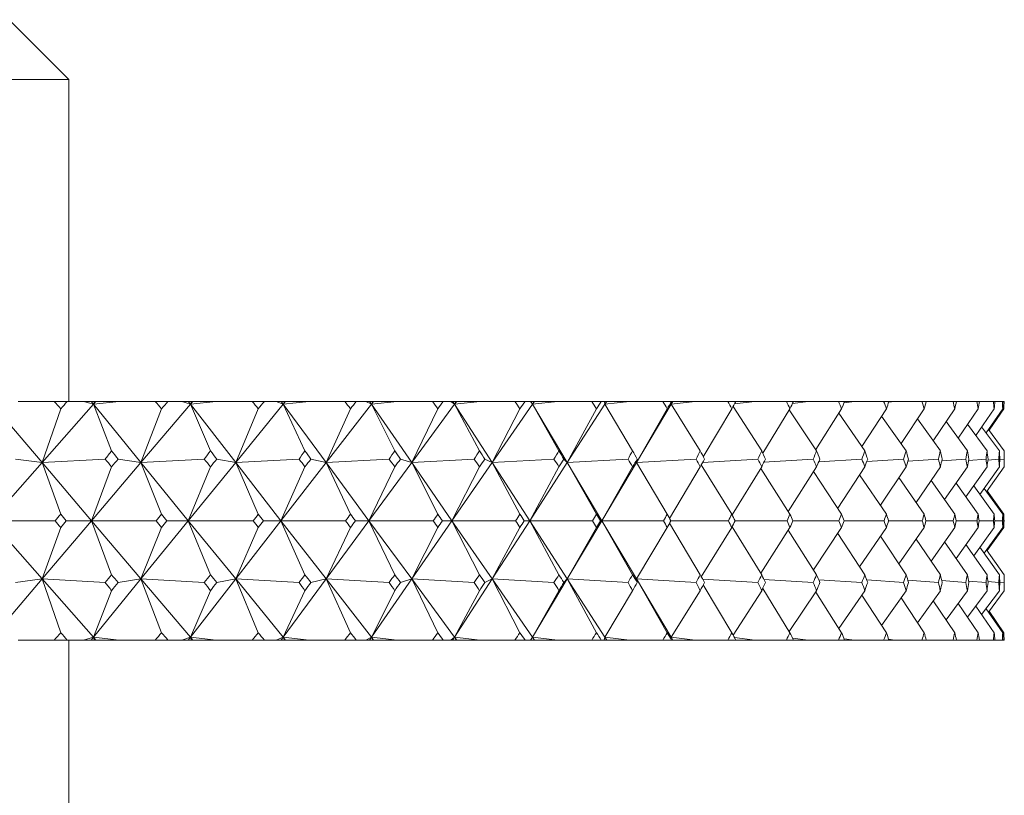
# Model space of a CAD drawing. Header units: inches. Extents: x 1.5 to 14.4, y 0.3 to 10.5.
# Tile 43 of 43: x 13.91 to 14.426, y 6.796 to 7.202. Entities that reach past the tile are written whole.
import ezdxf

# ---------------------------------------------------------------- set-up
doc = ezdxf.new("R2010")
doc.units = ezdxf.units.IN
doc.header["$MEASUREMENT"] = 0

msp = doc.modelspace()

# ---------------------------------------------------------------- linework, layer by layer
at = {"color": 7, "linetype": 'Continuous', "lineweight": 15}
for p, q in [((13.93613, 7.17063), (13.90488, 7.20188)), ((13.93613, 7.17063), (13.43398, 7.17063)), ((13.93613, 7.00188), (13.93613, 7.17063)), ((13.89612, 7.0004), (13.92206, 6.96986)), ((13.92837, 7.00188), (13.90956, 7.00188)), ((13.94897, 7.0004), (13.92206, 6.96986)), ((13.92837, 7.00188), (13.93529, 7.00188)), ((13.9437, 7.00188), (13.93529, 7.00188)), ((13.9437, 7.00188), (13.94897, 7.0004)), ((13.94777, 7.00188), (13.9437, 7.00188)), ((13.94777, 7.00188), (13.94897, 7.0004)), ((13.94949, 7.00188), (13.94777, 7.00188)), ((13.94897, 7.0004), (13.94949, 7.00188)), ((13.95026, 7.00188), (13.94897, 7.0004)), ((13.96249, 7.00188), (13.94897, 7.0004)), ((13.94897, 7.0004), (13.95851, 6.97602)), ((13.94897, 7.0004), (13.97385, 6.96986)), ((13.95026, 7.00188), (13.94949, 7.00188)), ((13.96249, 7.00188), (13.95026, 7.00188)), ((13.98133, 7.00188), (13.96249, 7.00188)), ((13.9998, 7.0004), (13.97385, 6.96986)), ((13.98133, 7.00188), (13.98799, 7.00188)), ((13.99532, 7.00188), (13.98799, 7.00188)), ((13.99532, 7.00188), (13.9998, 7.0004)), ((13.99865, 7.00188), (13.99532, 7.00188)), ((13.99865, 7.00188), (13.9998, 7.0004)), ((14.00038, 7.00188), (13.99865, 7.00188)), ((13.9998, 7.0004), (14.00038, 7.00188)), ((14.00105, 7.00188), (13.9998, 7.0004)), ((14.01334, 7.00188), (13.9998, 7.0004)), ((13.9998, 7.0004), (14.01028, 6.97602)), ((13.9998, 7.0004), (14.02352, 6.96986)), ((14.00105, 7.00188), (14.00038, 7.00188)), ((14.01334, 7.00188), (14.00105, 7.00188)), ((14.03214, 7.00188), (14.01334, 7.00188)), ((14.0484, 7.0004), (14.02352, 6.96986)), ((14.03214, 7.00188), (14.03851, 7.00188)), ((14.04474, 7.00188), (14.03851, 7.00188)), ((14.04474, 7.00188), (14.0484, 7.0004)), ((14.04732, 7.00188), (14.04474, 7.00188)), ((14.04732, 7.00188), (14.0484, 7.0004)), ((14.04903, 7.00188), (14.04732, 7.00188)), ((14.0484, 7.0004), (14.04903, 7.00188)), ((14.0496, 7.00188), (14.0484, 7.0004)), ((14.06191, 7.00188), (14.0484, 7.0004)), ((14.0484, 7.0004), (14.05979, 6.97602)), ((14.0484, 7.0004), (14.07087, 6.96986)), ((14.0496, 7.00188), (14.04903, 7.00188)), ((14.06191, 7.00188), (14.0496, 7.00188)), ((14.0806, 7.00188), (14.06191, 7.00188)), ((14.09459, 7.0004), (14.07087, 6.96986)), ((14.0806, 7.00188), (14.08665, 7.00188)), ((14.09175, 7.00188), (14.08665, 7.00188)), ((14.09175, 7.00188), (14.09459, 7.0004)), ((14.09357, 7.00188), (14.09175, 7.00188)), ((14.09357, 7.00188), (14.09459, 7.0004)), ((14.09526, 7.00188), (14.09357, 7.00188)), ((14.09459, 7.0004), (14.09526, 7.00188)), ((14.09573, 7.00188), (14.09459, 7.0004)), ((14.10802, 7.00188), (14.09459, 7.0004)), ((14.09459, 7.0004), (14.10684, 6.97602)), ((14.09459, 7.0004), (14.11571, 6.96986)), ((14.09573, 7.00188), (14.09526, 7.00188)), ((14.10802, 7.00188), (14.09573, 7.00188)), ((14.12652, 7.00188), (14.10802, 7.00188)), ((14.13818, 7.0004), (14.11571, 6.96986)), ((14.12652, 7.00188), (14.13223, 7.00188)), ((14.13618, 7.00188), (14.13223, 7.00188)), ((14.13618, 7.00188), (14.13818, 7.0004)), ((14.13723, 7.00188), (14.13618, 7.00188)), ((14.13723, 7.00188), (14.13818, 7.0004)), ((14.1389, 7.00188), (14.13723, 7.00188)), ((14.13818, 7.0004), (14.1389, 7.00188)), ((14.13926, 7.00188), (14.13818, 7.0004)), ((14.15147, 7.00188), (14.13818, 7.0004)), ((14.13818, 7.0004), (14.15124, 6.97602)), ((14.13818, 7.0004), (14.15787, 6.96986)), ((14.13926, 7.00188), (14.1389, 7.00188)), ((14.15147, 7.00188), (14.13926, 7.00188)), ((14.16971, 7.00188), (14.15147, 7.00188)), ((14.17899, 7.0004), (14.15787, 6.96986)), ((14.16971, 7.00188), (14.17506, 7.00188)), ((14.17784, 7.00188), (14.17506, 7.00188)), ((14.17784, 7.00188), (14.17899, 7.0004)), ((14.17812, 7.00188), (14.17784, 7.00188)), ((14.17812, 7.00188), (14.17899, 7.0004)), ((14.17976, 7.00188), (14.17812, 7.00188)), ((14.17899, 7.0004), (14.17976, 7.00188)), ((14.18001, 7.00188), (14.17899, 7.0004)), ((14.1921, 7.00188), (14.17899, 7.0004)), ((14.17899, 7.0004), (14.19281, 6.97602)), ((14.17899, 7.0004), (14.19718, 6.96986)), ((14.18001, 7.00188), (14.17976, 7.00188)), ((14.1921, 7.00188), (14.18001, 7.00188)), ((14.21, 7.00188), (14.1921, 7.00188)), ((14.21688, 7.0004), (14.19718, 6.96986)), ((14.21, 7.00188), (14.21497, 7.00188)), ((14.21658, 7.00188), (14.21497, 7.00188)), ((14.21658, 7.00188), (14.21688, 7.0004)), ((14.21768, 7.00188), (14.21658, 7.00188)), ((14.21688, 7.0004), (14.21768, 7.00188)), ((14.21783, 7.00188), (14.21688, 7.0004)), ((14.22975, 7.00188), (14.21688, 7.0004)), ((14.21688, 7.0004), (14.23141, 6.97602)), ((14.21783, 7.00188), (14.21768, 7.00188)), ((14.22975, 7.00188), (14.21783, 7.00188)), ((14.24725, 7.00188), (14.22975, 7.00188)), ((14.25169, 7.0004), (14.23349, 6.96986)), ((14.24725, 7.00188), (14.25181, 7.00188)), ((14.25223, 7.00188), (14.25169, 7.0004)), ((14.25169, 7.0004), (14.25252, 7.00188)), ((14.25256, 7.00188), (14.25169, 7.0004)), ((14.26426, 7.00188), (14.25169, 7.0004)), ((14.25169, 7.0004), (14.26686, 6.97602)), ((14.25223, 7.00188), (14.25181, 7.00188)), ((14.25252, 7.00188), (14.25223, 7.00188)), ((14.25256, 7.00188), (14.25252, 7.00188)), ((14.26426, 7.00188), (14.25256, 7.00188)), ((14.28129, 7.00188), (14.26426, 7.00188)), ((14.28129, 7.00188), (14.28543, 7.00188)), ((14.28401, 6.99926), (14.29903, 6.97602)), ((14.29551, 7.00188), (14.28472, 7.00058)), ((14.29551, 7.00188), (14.28543, 7.00188)), ((14.31199, 7.00188), (14.29551, 7.00188)), ((14.31199, 7.00188), (14.31569, 7.00188)), ((14.32336, 7.00188), (14.3152, 7.00086)), ((14.32336, 7.00188), (14.31569, 7.00188)), ((14.33924, 7.00188), (14.32336, 7.00188)), ((14.33924, 7.00188), (14.34249, 7.00188)), ((14.34771, 7.00188), (14.34219, 7.00116)), ((14.34771, 7.00188), (14.34249, 7.00188)), ((14.36293, 7.00188), (14.34771, 7.00188)), ((14.36293, 7.00188), (14.36571, 7.00188)), ((14.36847, 7.00188), (14.36557, 7.00148)), ((14.36847, 7.00188), (14.36571, 7.00188)), ((14.38295, 7.00188), (14.36847, 7.00188)), ((14.38295, 7.00188), (14.38526, 7.00188)), ((14.38555, 7.00188), (14.38525, 7.00183)), ((14.38555, 7.00188), (14.38526, 7.00188)), ((14.39924, 7.00188), (14.38555, 7.00188)), ((14.39924, 7.00188), (14.40106, 7.00188)), ((14.41173, 7.00188), (14.40106, 7.00188)), ((14.41173, 7.00188), (14.41306, 7.00188)), ((14.42037, 7.00188), (14.41306, 7.00188)), ((14.42037, 7.00188), (14.4212, 7.00188)), ((14.42513, 7.00188), (14.4212, 7.00188)), ((14.42513, 7.00188), (14.42545, 7.00188)), ((14.42598, 7.00188), (14.42545, 7.00188)), ((13.92206, 6.96986), (13.93184, 6.99807)), ((13.97385, 6.96986), (13.98467, 6.99807)), ((14.02352, 6.96986), (14.03533, 6.99807)), ((14.07087, 6.96986), (14.08363, 6.99807)), ((14.11571, 6.96986), (14.12938, 6.99807)), ((14.15787, 6.96986), (14.17239, 6.99807)), ((14.19718, 6.96986), (14.21249, 6.99807)), ((14.23349, 6.96986), (14.24953, 6.99807)), ((14.26844, 6.97286), (14.28336, 6.99807)), ((14.29958, 6.97481), (14.31385, 6.99807)), ((14.31348, 6.99746), (14.3278, 6.97602)), ((14.32735, 6.97669), (14.34087, 6.99807)), ((14.33945, 6.99582), (14.35305, 6.97602)), ((14.35149, 6.97829), (14.36432, 6.99807)), ((14.36186, 6.99426), (14.37468, 6.97602)), ((14.37202, 6.97981), (14.38411, 6.99807)), ((14.38884, 6.98127), (14.40016, 6.99807)), ((14.40191, 6.98269), (14.4124, 6.99807)), ((14.41116, 6.98407), (14.42079, 6.99807)), ((14.41657, 6.98544), (14.4253, 6.99807)), ((14.4181, 6.98679), (14.4259, 6.99807)), ((14.38061, 6.99277), (14.39261, 6.97602)), ((14.39563, 6.99133), (14.40676, 6.97602)), ((14.40686, 6.98994), (14.41708, 6.97602)), ((14.41425, 6.98856), (14.42353, 6.97602)), ((14.41779, 6.98721), (14.42609, 6.97602)), ((13.92206, 6.96986), (13.89521, 6.93938)), ((13.90821, 6.97166), (13.92206, 6.96986)), ((13.95509, 6.97166), (13.92206, 6.96986)), ((13.92206, 6.96986), (13.93184, 6.94288)), ((13.92206, 6.96986), (13.94796, 6.93938)), ((13.97385, 6.96986), (13.94796, 6.93938)), ((13.96192, 6.97166), (13.97385, 6.96986)), ((14.00701, 6.97166), (13.97385, 6.96986)), ((13.97385, 6.96986), (13.98467, 6.94288)), ((13.97385, 6.96986), (13.99868, 6.93938)), ((14.02352, 6.96986), (13.99868, 6.93938)), ((14.01355, 6.97166), (14.02352, 6.96986)), ((14.05667, 6.97166), (14.02352, 6.96986)), ((14.02352, 6.96986), (14.03533, 6.94288)), ((14.02352, 6.96986), (14.04719, 6.93938)), ((14.07087, 6.96986), (14.04719, 6.93938)), ((14.0629, 6.97166), (14.07087, 6.96986)), ((14.10388, 6.97166), (14.07087, 6.96986)), ((14.07087, 6.96986), (14.08363, 6.94288)), ((14.07087, 6.96986), (14.09329, 6.93938)), ((14.11571, 6.96986), (14.09329, 6.93938)), ((14.10978, 6.97166), (14.11571, 6.96986)), ((14.14845, 6.97166), (14.11571, 6.96986)), ((14.11571, 6.96986), (14.12938, 6.94288)), ((14.11571, 6.96986), (14.13679, 6.93938)), ((14.15787, 6.96986), (14.13679, 6.93938)), ((14.15401, 6.97166), (14.15787, 6.96986)), ((14.19022, 6.97166), (14.15787, 6.96986)), ((14.15787, 6.96986), (14.17239, 6.94288)), ((14.15787, 6.96986), (14.17753, 6.93938)), ((14.19718, 6.96986), (14.17753, 6.93938)), ((14.1954, 6.97166), (14.19718, 6.96986)), ((14.22901, 6.97166), (14.19718, 6.96986)), ((14.19718, 6.96986), (14.21249, 6.94288)), ((14.19718, 6.96986), (14.21534, 6.93938)), ((14.23349, 6.96986), (14.21534, 6.93938)), ((14.23379, 6.97166), (14.23349, 6.96986)), ((14.26467, 6.97166), (14.23349, 6.96986)), ((14.23349, 6.96986), (14.24953, 6.94288)), ((14.2674, 6.96866), (14.28336, 6.94288)), ((14.29706, 6.97166), (14.2681, 6.96994)), ((14.32605, 6.97166), (14.30022, 6.97008)), ((14.35153, 6.97166), (14.32892, 6.97023)), ((14.3734, 6.97166), (14.35408, 6.97039)), ((14.39157, 6.97166), (14.3756, 6.97056)), ((14.40596, 6.97166), (14.3934, 6.97075)), ((14.41653, 6.97166), (14.40741, 6.97096)), ((14.42323, 6.97166), (14.41755, 6.97119)), ((14.42604, 6.97166), (14.4238, 6.97146)), ((13.94796, 6.93938), (13.95851, 6.96766)), ((13.99868, 6.93938), (14.01028, 6.96766)), ((14.04719, 6.93938), (14.05979, 6.96766)), ((14.09329, 6.93938), (14.10684, 6.96766)), ((14.13679, 6.93938), (14.15124, 6.96766)), ((14.17753, 6.93938), (14.19281, 6.96766)), ((14.21534, 6.93938), (14.23141, 6.96766)), ((14.25079, 6.94058), (14.26686, 6.96766)), ((14.28354, 6.94252), (14.29903, 6.96766)), ((14.2985, 6.9668), (14.31385, 6.94288)), ((14.31293, 6.94431), (14.3278, 6.96766)), ((14.32618, 6.96511), (14.34087, 6.94288)), ((14.33884, 6.94596), (14.35305, 6.96766)), ((14.35033, 6.96351), (14.36432, 6.94288)), ((14.36118, 6.94752), (14.37468, 6.96766)), ((14.37987, 6.94901), (14.39261, 6.96766)), ((14.39483, 6.95045), (14.40676, 6.96766)), ((14.406, 6.95185), (14.41708, 6.96766)), ((14.41335, 6.95322), (14.42353, 6.96766)), ((14.41684, 6.95458), (14.42609, 6.96766)), ((14.37088, 6.96198), (14.38411, 6.94288)), ((14.38773, 6.96052), (14.40016, 6.94288)), ((14.40083, 6.9591), (14.4124, 6.94288)), ((14.41012, 6.95772), (14.42079, 6.94288)), ((14.41556, 6.95635), (14.4253, 6.94288)), ((14.41713, 6.955), (14.4259, 6.94288)), ((13.92206, 6.90889), (13.89521, 6.93938)), ((13.89521, 6.93938), (13.92892, 6.93938)), ((13.92206, 6.90889), (13.94796, 6.93938)), ((13.94796, 6.93938), (13.93474, 6.93938)), ((13.94796, 6.93938), (13.95851, 6.91109)), ((13.97385, 6.90889), (13.94796, 6.93938)), ((13.94796, 6.93938), (13.98186, 6.93938)), ((13.97385, 6.90889), (13.99868, 6.93938)), ((13.99868, 6.93938), (13.98746, 6.93938)), ((13.99868, 6.93938), (14.01028, 6.91109)), ((14.02352, 6.90889), (13.99868, 6.93938)), ((13.99868, 6.93938), (14.03265, 6.93938)), ((14.02352, 6.90889), (14.04719, 6.93938)), ((14.04719, 6.93938), (14.03801, 6.93938)), ((14.04719, 6.93938), (14.05979, 6.91109)), ((14.07087, 6.90889), (14.04719, 6.93938)), ((14.04719, 6.93938), (14.08109, 6.93938)), ((14.07087, 6.90889), (14.09329, 6.93938)), ((14.09329, 6.93938), (14.08617, 6.93938)), ((14.09329, 6.93938), (14.10684, 6.91109)), ((14.11571, 6.90889), (14.09329, 6.93938)), ((14.09329, 6.93938), (14.12697, 6.93938)), ((14.11571, 6.90889), (14.13679, 6.93938)), ((14.13679, 6.93938), (14.13178, 6.93938)), ((14.13679, 6.93938), (14.15124, 6.91109)), ((14.15787, 6.90889), (14.13679, 6.93938)), ((14.13679, 6.93938), (14.17014, 6.93938)), ((14.15787, 6.90889), (14.17753, 6.93938)), ((14.17753, 6.93938), (14.17463, 6.93938)), ((14.17753, 6.93938), (14.19281, 6.91109)), ((14.19718, 6.90889), (14.17753, 6.93938)), ((14.17753, 6.93938), (14.2104, 6.93938)), ((14.19718, 6.90889), (14.21534, 6.93938)), ((14.21534, 6.93938), (14.21458, 6.93938)), ((14.21534, 6.93938), (14.23141, 6.91109)), ((14.23349, 6.90889), (14.21534, 6.93938)), ((14.21534, 6.93938), (14.24761, 6.93938)), ((14.25079, 6.93817), (14.26686, 6.91109)), ((14.25145, 6.93938), (14.28162, 6.93938)), ((14.2851, 6.93938), (14.31229, 6.93938)), ((14.3154, 6.93938), (14.3395, 6.93938)), ((14.34223, 6.93938), (14.36315, 6.93938)), ((14.36549, 6.93938), (14.38314, 6.93938)), ((14.38508, 6.93938), (14.39939, 6.93938)), ((14.40092, 6.93938), (14.41184, 6.93938)), ((14.41296, 6.93938), (14.42044, 6.93938)), ((14.42114, 6.93938), (14.42515, 6.93938)), ((14.42543, 6.93938), (14.42597, 6.93938)), ((13.93184, 6.93587), (13.92206, 6.90889)), ((13.98467, 6.93587), (13.97385, 6.90889)), ((14.03533, 6.93587), (14.02352, 6.90889)), ((14.08363, 6.93587), (14.07087, 6.90889)), ((14.12938, 6.93587), (14.11571, 6.90889)), ((14.17239, 6.93587), (14.15787, 6.90889)), ((14.21249, 6.93587), (14.19718, 6.90889)), ((14.24953, 6.93587), (14.23349, 6.90889)), ((14.28336, 6.93587), (14.2674, 6.91009)), ((14.28354, 6.93623), (14.29903, 6.91109)), ((14.31385, 6.93587), (14.2985, 6.91195)), ((14.31293, 6.93444), (14.3278, 6.91109)), ((14.34087, 6.93587), (14.32618, 6.91364)), ((14.33884, 6.93279), (14.35305, 6.91109)), ((14.36432, 6.93587), (14.35033, 6.91524)), ((14.38411, 6.93587), (14.37088, 6.91677)), ((14.40016, 6.93587), (14.38773, 6.91823)), ((14.4124, 6.93587), (14.40083, 6.91965)), ((14.42079, 6.93587), (14.41012, 6.92103)), ((14.4253, 6.93587), (14.41556, 6.9224)), ((14.4259, 6.93587), (14.41713, 6.92375)), ((14.36118, 6.93123), (14.37468, 6.91109)), ((14.37987, 6.92974), (14.39261, 6.91109)), ((14.39483, 6.9283), (14.40676, 6.91109)), ((14.406, 6.9269), (14.41708, 6.91109)), ((14.41335, 6.92553), (14.42353, 6.91109)), ((14.41684, 6.92417), (14.42609, 6.91109)), ((13.89612, 6.87835), (13.92206, 6.90889)), ((13.92206, 6.90889), (13.90821, 6.90709)), ((13.93184, 6.88068), (13.92206, 6.90889)), ((13.94897, 6.87835), (13.92206, 6.90889)), ((13.92206, 6.90889), (13.95509, 6.90709)), ((13.94897, 6.87835), (13.97385, 6.90889)), ((13.97385, 6.90889), (13.96192, 6.90709)), ((13.98467, 6.88068), (13.97385, 6.90889)), ((13.9998, 6.87835), (13.97385, 6.90889)), ((13.97385, 6.90889), (14.00701, 6.90709)), ((13.9998, 6.87835), (14.02352, 6.90889)), ((14.02352, 6.90889), (14.01355, 6.90709)), ((14.03533, 6.88068), (14.02352, 6.90889)), ((14.0484, 6.87835), (14.02352, 6.90889)), ((14.02352, 6.90889), (14.05667, 6.90709)), ((14.0484, 6.87835), (14.07087, 6.90889)), ((14.07087, 6.90889), (14.0629, 6.90709)), ((14.08363, 6.88068), (14.07087, 6.90889)), ((14.09459, 6.87835), (14.07087, 6.90889)), ((14.07087, 6.90889), (14.10388, 6.90709)), ((14.09459, 6.87835), (14.11571, 6.90889)), ((14.11571, 6.90889), (14.10978, 6.90709)), ((14.12938, 6.88068), (14.11571, 6.90889)), ((14.13818, 6.87835), (14.11571, 6.90889)), ((14.11571, 6.90889), (14.14845, 6.90709)), ((14.13818, 6.87835), (14.15787, 6.90889)), ((14.15787, 6.90889), (14.15401, 6.90709)), ((14.17239, 6.88068), (14.15787, 6.90889)), ((14.17899, 6.87835), (14.15787, 6.90889)), ((14.15787, 6.90889), (14.19022, 6.90709)), ((14.17899, 6.87835), (14.19718, 6.90889)), ((14.19718, 6.90889), (14.1954, 6.90709)), ((14.21249, 6.88068), (14.19718, 6.90889)), ((14.21688, 6.87835), (14.19718, 6.90889)), ((14.19718, 6.90889), (14.22901, 6.90709)), ((14.23349, 6.90889), (14.23379, 6.90709)), ((14.24953, 6.88068), (14.23349, 6.90889)), ((14.25169, 6.87835), (14.23349, 6.90889)), ((14.23349, 6.90889), (14.26467, 6.90709)), ((14.2681, 6.90881), (14.29706, 6.90709)), ((14.30022, 6.90867), (14.32605, 6.90709)), ((14.32892, 6.90852), (14.35153, 6.90709)), ((14.35408, 6.90836), (14.3734, 6.90709)), ((14.3756, 6.90819), (14.39157, 6.90709)), ((14.3934, 6.908), (14.40596, 6.90709)), ((14.40741, 6.90779), (14.41653, 6.90709)), ((14.41755, 6.90756), (14.42323, 6.90709)), ((14.4238, 6.90729), (14.42604, 6.90709)), ((13.95851, 6.90273), (13.94897, 6.87835)), ((14.01028, 6.90273), (13.9998, 6.87835)), ((14.05979, 6.90273), (14.0484, 6.87835)), ((14.10684, 6.90273), (14.09459, 6.87835)), ((14.15124, 6.90273), (14.13818, 6.87835)), ((14.19281, 6.90273), (14.17899, 6.87835)), ((14.23141, 6.90273), (14.21688, 6.87835)), ((14.26686, 6.90273), (14.25169, 6.87835)), ((14.28336, 6.88068), (14.26844, 6.90589)), ((14.29903, 6.90273), (14.28401, 6.87949)), ((14.31385, 6.88068), (14.29958, 6.90394)), ((14.3278, 6.90273), (14.31348, 6.88129)), ((14.34087, 6.88068), (14.32735, 6.90206)), ((14.35305, 6.90273), (14.33945, 6.88293)), ((14.37468, 6.90273), (14.36186, 6.88449)), ((14.39261, 6.90273), (14.38061, 6.88598)), ((14.40676, 6.90273), (14.39563, 6.88742)), ((14.41708, 6.90273), (14.40686, 6.88881)), ((14.42353, 6.90273), (14.41425, 6.89019)), ((14.42609, 6.90273), (14.41779, 6.89154)), ((14.36432, 6.88068), (14.35149, 6.90046)), ((14.38411, 6.88068), (14.37202, 6.89894)), ((14.40016, 6.88068), (14.38884, 6.89748)), ((14.4124, 6.88068), (14.40191, 6.89606)), ((14.42079, 6.88068), (14.41116, 6.89468)), ((14.4253, 6.88068), (14.41657, 6.89331)), ((14.4259, 6.88068), (14.4181, 6.89196)), ((13.92837, 6.87688), (13.90956, 6.87688)), ((13.92837, 6.87688), (13.93529, 6.87688)), ((13.9437, 6.87688), (13.93529, 6.87688)), ((13.93613, 6.78313), (13.93613, 6.87688)), ((13.94897, 6.87835), (13.9437, 6.87688)), ((13.94777, 6.87688), (13.9437, 6.87688)), ((13.94777, 6.87688), (13.94897, 6.87835)), ((13.94949, 6.87688), (13.94777, 6.87688)), ((13.94949, 6.87688), (13.94897, 6.87835)), ((13.95026, 6.87688), (13.94897, 6.87835)), ((13.94897, 6.87835), (13.96249, 6.87688)), ((13.95026, 6.87688), (13.94949, 6.87688)), ((13.96249, 6.87688), (13.95026, 6.87688)), ((13.98133, 6.87688), (13.96249, 6.87688)), ((13.98133, 6.87688), (13.98799, 6.87688)), ((13.99532, 6.87688), (13.98799, 6.87688)), ((13.9998, 6.87835), (13.99532, 6.87688)), ((13.99865, 6.87688), (13.99532, 6.87688)), ((13.99865, 6.87688), (13.9998, 6.87835)), ((14.00038, 6.87688), (13.99865, 6.87688)), ((14.00038, 6.87688), (13.9998, 6.87835)), ((14.00105, 6.87688), (13.9998, 6.87835)), ((13.9998, 6.87835), (14.01334, 6.87688)), ((14.00105, 6.87688), (14.00038, 6.87688)), ((14.01334, 6.87688), (14.00105, 6.87688)), ((14.03214, 6.87688), (14.01334, 6.87688)), ((14.03214, 6.87688), (14.03851, 6.87688)), ((14.04474, 6.87688), (14.03851, 6.87688)), ((14.0484, 6.87835), (14.04474, 6.87688)), ((14.04732, 6.87688), (14.04474, 6.87688)), ((14.04732, 6.87688), (14.0484, 6.87835)), ((14.04903, 6.87688), (14.04732, 6.87688)), ((14.04903, 6.87688), (14.0484, 6.87835)), ((14.0496, 6.87688), (14.0484, 6.87835)), ((14.0484, 6.87835), (14.06191, 6.87688)), ((14.0496, 6.87688), (14.04903, 6.87688)), ((14.06191, 6.87688), (14.0496, 6.87688)), ((14.0806, 6.87688), (14.06191, 6.87688)), ((14.0806, 6.87688), (14.08665, 6.87688)), ((14.09175, 6.87688), (14.08665, 6.87688)), ((14.09459, 6.87835), (14.09175, 6.87688)), ((14.09357, 6.87688), (14.09175, 6.87688)), ((14.09357, 6.87688), (14.09459, 6.87835)), ((14.09526, 6.87688), (14.09357, 6.87688)), ((14.09526, 6.87688), (14.09459, 6.87835)), ((14.09573, 6.87688), (14.09459, 6.87835)), ((14.09459, 6.87835), (14.10802, 6.87688)), ((14.09573, 6.87688), (14.09526, 6.87688)), ((14.10802, 6.87688), (14.09573, 6.87688)), ((14.12652, 6.87688), (14.10802, 6.87688)), ((14.12652, 6.87688), (14.13223, 6.87688)), ((14.13618, 6.87688), (14.13223, 6.87688)), ((14.13818, 6.87835), (14.13618, 6.87688)), ((14.13723, 6.87688), (14.13618, 6.87688)), ((14.13723, 6.87688), (14.13818, 6.87835)), ((14.1389, 6.87688), (14.13723, 6.87688)), ((14.1389, 6.87688), (14.13818, 6.87835)), ((14.13926, 6.87688), (14.13818, 6.87835)), ((14.13818, 6.87835), (14.15147, 6.87688)), ((14.13926, 6.87688), (14.1389, 6.87688)), ((14.15147, 6.87688), (14.13926, 6.87688)), ((14.16971, 6.87688), (14.15147, 6.87688)), ((14.16971, 6.87688), (14.17506, 6.87688)), ((14.17784, 6.87688), (14.17506, 6.87688)), ((14.17899, 6.87835), (14.17784, 6.87688)), ((14.17812, 6.87688), (14.17784, 6.87688)), ((14.17812, 6.87688), (14.17899, 6.87835)), ((14.17976, 6.87688), (14.17812, 6.87688)), ((14.17976, 6.87688), (14.17899, 6.87835)), ((14.18001, 6.87688), (14.17899, 6.87835)), ((14.17899, 6.87835), (14.1921, 6.87688)), ((14.18001, 6.87688), (14.17976, 6.87688)), ((14.1921, 6.87688), (14.18001, 6.87688)), ((14.21, 6.87688), (14.1921, 6.87688)), ((14.21, 6.87688), (14.21497, 6.87688)), ((14.21658, 6.87688), (14.21497, 6.87688)), ((14.21688, 6.87835), (14.21658, 6.87688)), ((14.21768, 6.87688), (14.21658, 6.87688)), ((14.21768, 6.87688), (14.21688, 6.87835)), ((14.21783, 6.87688), (14.21688, 6.87835)), ((14.21688, 6.87835), (14.22975, 6.87688)), ((14.21783, 6.87688), (14.21768, 6.87688)), ((14.22975, 6.87688), (14.21783, 6.87688)), ((14.24725, 6.87688), (14.22975, 6.87688)), ((14.24725, 6.87688), (14.25181, 6.87688)), ((14.25169, 6.87835), (14.25223, 6.87688)), ((14.25252, 6.87688), (14.25169, 6.87835)), ((14.25256, 6.87688), (14.25169, 6.87835)), ((14.25169, 6.87835), (14.26426, 6.87688)), ((14.25223, 6.87688), (14.25181, 6.87688)), ((14.25252, 6.87688), (14.25223, 6.87688)), ((14.25256, 6.87688), (14.25252, 6.87688)), ((14.26426, 6.87688), (14.25256, 6.87688)), ((14.28129, 6.87688), (14.26426, 6.87688)), ((14.28129, 6.87688), (14.28543, 6.87688)), ((14.28472, 6.87817), (14.29551, 6.87688)), ((14.29551, 6.87688), (14.28543, 6.87688)), ((14.31199, 6.87688), (14.29551, 6.87688)), ((14.31199, 6.87688), (14.31569, 6.87688)), ((14.3152, 6.87789), (14.32336, 6.87688)), ((14.32336, 6.87688), (14.31569, 6.87688)), ((14.33924, 6.87688), (14.32336, 6.87688)), ((14.33924, 6.87688), (14.34249, 6.87688)), ((14.34219, 6.87759), (14.34771, 6.87688)), ((14.34771, 6.87688), (14.34249, 6.87688)), ((14.36293, 6.87688), (14.34771, 6.87688)), ((14.36293, 6.87688), (14.36571, 6.87688)), ((14.36557, 6.87727), (14.36847, 6.87688)), ((14.36847, 6.87688), (14.36571, 6.87688)), ((14.38295, 6.87688), (14.36847, 6.87688)), ((14.38295, 6.87688), (14.38526, 6.87688)), ((14.38525, 6.87692), (14.38555, 6.87688)), ((14.38555, 6.87688), (14.38526, 6.87688)), ((14.39924, 6.87688), (14.38555, 6.87688)), ((14.39924, 6.87688), (14.40106, 6.87688)), ((14.41173, 6.87688), (14.40106, 6.87688)), ((14.41173, 6.87688), (14.41306, 6.87688)), ((14.42037, 6.87688), (14.41306, 6.87688)), ((14.42037, 6.87688), (14.4212, 6.87688)), ((14.42513, 6.87688), (14.4212, 6.87688)), ((14.42513, 6.87688), (14.42545, 6.87688)), ((14.42598, 6.87688), (14.42545, 6.87688))]:
    msp.add_line(p, q, dxfattribs=at)
for centre, major_axis, ratio, start_param, end_param in [((13.43613, 5.56759), (-0.08825, 1.71398), 0.575304, 5.66951, 5.673551), ((13.43613, 5.56759), (0.92887, 1.70454), 0.20093, 0.689082, 0.693124), ((13.43613, 5.56759), (0.00473, 1.71473), 0.577344, 5.700715, 5.704756), ((13.43613, 5.56759), (0.94468, 1.70688), 0.173485, 0.675744, 0.679786), ((13.43613, 5.56759), (0.0976, 1.71381), 0.574846, 5.731845, 5.735887), ((13.43613, 5.56759), (0.958, 1.70901), 0.146089, 0.661731, 0.665773), ((13.43613, 5.56759), (0.18814, 1.7114), 0.567932, 5.761476, 5.765517), ((13.43613, 5.56759), (0.96893, 1.71087), 0.118742, 0.647169, 0.651211), ((13.43613, 5.56759), (0.2745, 1.7079), 0.556931, 5.788396, 5.792438), ((13.43613, 5.56759), (0.97754, 1.7124), 0.091442, 0.632175, 0.636217), ((13.43613, 5.56759), (0.35536, 1.70387), 0.54231, 5.811747, 5.815789), ((13.43613, 5.56759), (0.98387, 1.71357), 0.064182, 0.616856, 0.620898), ((13.43613, 5.56759), (0.42997, 1.69983), 0.524614, 5.831051, 5.835093), ((13.43613, 5.56759), (0.98797, 1.71434), 0.036952, 0.601314, 0.605356), ((13.43613, 5.56759), (0.49811, 1.69622), 0.504393, 5.846171, 5.850212), ((13.43613, 5.56759), (0.98986, 1.7147), 0.009739, 0.585644, 0.589686), ((13.43613, 5.56759), (0.5599, 1.69335), 0.482161, 5.857215, 5.861257), ((13.43613, 5.56759), (0.98955, 1.71464), 0.017469, 5.709203, 5.713244), ((13.43613, 5.56759), (0.61569, 1.69135), 0.458369, 5.864455, 5.868496), ((13.43613, 5.56759), (0.98703, 1.71416), 0.044685, 5.724846, 5.728888), ((13.43613, 5.56759), (0.66593, 1.69027), 0.433397, 5.86824, 5.872281), ((13.43613, 5.56759), (0.9823, 1.71327), 0.071922, 5.740335, 5.744376), ((13.43613, 5.56759), (0.7111, 1.69006), 0.407554, 5.86895, 5.872992), ((13.43613, 5.56759), (0.97533, 1.712), 0.099193, 5.755572, 5.759613), ((13.43613, 5.56759), (0.75167, 1.69063), 0.381087, 5.866961, 5.871003), ((13.43613, 5.56759), (0.96607, 1.71037), 0.126506, 5.770454, 5.774496), ((13.43613, 5.56759), (0.78805, 1.69186), 0.354186, 5.862624, 5.866666), ((13.43613, 5.56759), (0.95446, 1.70843), 0.153867, 5.784873, 5.788914), ((13.43613, 5.56759), (0.82061, 1.6936), 0.326998, 5.856257, 5.860299), ((13.43613, 5.56759), (0.94044, 1.70623), 0.181277, 5.798708, 5.802749), ((13.43613, 5.56759), (0.84967, 1.69573), 0.299633, 5.848144, 5.852186), ((13.43613, 5.56759), (0.92391, 1.70385), 0.208734, 5.811828, 5.815869), ((13.43613, 5.56759), (0.8755, 1.69809), 0.272172, 5.838537, 5.842579), ((13.43613, 5.56759), (0.90475, 1.70136), 0.236224, 5.824086, 5.828128), ((13.43613, 5.56759), (0.89832, 1.70059), 0.244674, 5.827655, 5.831697), ((13.43613, 8.31116), (0.17912, 1.7117), 0.568827, 3.875303, 3.879359), ((13.43613, 8.31116), (-0.958, 1.70901), 0.146089, 2.381572, 2.385628), ((13.43613, 8.31116), (0.08825, 1.71398), 0.575304, 3.84546, 3.849516), ((13.43613, 8.31116), (-0.96893, 1.71087), 0.118742, 2.396134, 2.40019), ((13.43613, 8.31116), (-0.00473, 1.71473), 0.577344, 3.814255, 3.818311), ((13.43613, 8.31116), (-0.97754, 1.7124), 0.091442, 2.411128, 2.415184), ((13.43613, 8.31116), (-0.0976, 1.71381), 0.574846, 3.783124, 3.78718), ((13.43613, 8.31116), (-0.98387, 1.71357), 0.064182, 2.426447, 2.430503), ((13.43613, 8.31116), (-0.18814, 1.7114), 0.567932, 3.753494, 3.75755), ((13.43613, 8.31116), (-0.98797, 1.71434), 0.036952, 2.441989, 2.446045), ((13.43613, 8.31116), (-0.2745, 1.7079), 0.556931, 3.726574, 3.73063), ((13.43613, 8.31116), (-0.98986, 1.7147), 0.009739, 2.457659, 2.461715), ((13.43613, 8.31116), (-0.35536, 1.70387), 0.54231, 3.703223, 3.707279), ((13.43613, 8.31116), (-0.98955, 1.71464), 0.017469, 3.805767, 3.809823), ((13.43613, 8.31116), (-0.42997, 1.69983), 0.524614, 3.683919, 3.687974), ((13.43613, 8.31116), (-0.98703, 1.71416), 0.044685, 3.790124, 3.79418), ((13.43613, 8.31116), (-0.49811, 1.69622), 0.504393, 3.668799, 3.672855), ((13.43613, 8.31116), (-0.9823, 1.71327), 0.071922, 3.774635, 3.778691), ((13.43613, 8.31116), (-0.5599, 1.69335), 0.482161, 3.657755, 3.66181), ((13.43613, 8.31116), (-0.97533, 1.712), 0.099193, 3.759398, 3.763454), ((13.43613, 8.31116), (-0.61569, 1.69135), 0.458369, 3.650515, 3.654571), ((13.43613, 8.31116), (-0.96607, 1.71037), 0.126506, 3.744516, 3.748571), ((13.43613, 8.31116), (-0.66593, 1.69027), 0.433397, 3.64673, 3.650786), ((13.43613, 8.31116), (-0.95446, 1.70843), 0.153867, 3.730097, 3.734153), ((13.43613, 8.31116), (-0.7111, 1.69006), 0.407554, 3.64602, 3.650076), ((13.43613, 8.31116), (-0.94044, 1.70623), 0.181277, 3.716262, 3.720318), ((13.43613, 8.31116), (-0.75167, 1.69063), 0.381087, 3.648008, 3.652064), ((13.43613, 8.31116), (-0.92391, 1.70385), 0.208734, 3.703142, 3.707198), ((13.43613, 8.31116), (-0.78805, 1.69186), 0.354186, 3.652346, 3.656402), ((13.43613, 8.31116), (-0.90475, 1.70136), 0.236224, 3.690883, 3.694939), ((13.43613, 8.31116), (-0.82061, 1.6936), 0.326998, 3.658713, 3.662769), ((13.43613, 8.31116), (-0.88282, 1.69885), 0.263725, 3.67965, 3.683706), ((13.43613, 8.31116), (-0.84967, 1.69573), 0.299633, 3.666826, 3.670881), ((13.43613, 8.31116), (-0.85794, 1.69643), 0.291203, 3.669629, 3.673685), ((13.43613, 5.56759), (-0.08825, 1.71398), 0.575304, 5.638094, 5.642149), ((13.43613, 5.56759), (0.94468, 1.70688), 0.173485, 0.707146, 0.711202), ((13.43613, 5.56759), (0.00473, 1.71473), 0.577344, 5.669299, 5.673355), ((13.43613, 5.56759), (0.958, 1.70901), 0.146089, 0.693133, 0.697189), ((13.43613, 5.56759), (0.0976, 1.71381), 0.574846, 5.700429, 5.704485), ((13.43613, 5.56759), (0.96893, 1.71087), 0.118742, 0.678571, 0.682627), ((13.43613, 5.56759), (0.18814, 1.7114), 0.567932, 5.73006, 5.734116), ((13.43613, 5.56759), (0.97754, 1.7124), 0.091442, 0.663577, 0.667633), ((13.43613, 5.56759), (0.2745, 1.7079), 0.556931, 5.75698, 5.761036), ((13.43613, 5.56759), (0.98387, 1.71357), 0.064182, 0.648258, 0.652314), ((13.43613, 5.56759), (0.35536, 1.70387), 0.54231, 5.780331, 5.784387), ((13.43613, 5.56759), (0.98797, 1.71434), 0.036952, 0.632716, 0.636772), ((13.43613, 5.56759), (0.42997, 1.69983), 0.524614, 5.799635, 5.803691), ((13.43613, 5.56759), (0.98986, 1.7147), 0.009739, 0.617046, 0.621102), ((13.43613, 5.56759), (0.49811, 1.69622), 0.504393, 5.814755, 5.818811), ((13.43613, 5.56759), (0.98955, 1.71464), 0.017469, 5.677787, 5.681843), ((13.43613, 5.56759), (0.5599, 1.69335), 0.482161, 5.825799, 5.829855), ((13.43613, 5.56759), (0.98703, 1.71416), 0.044685, 5.69343, 5.697486), ((13.43613, 5.56759), (0.61569, 1.69135), 0.458369, 5.833039, 5.837095), ((13.43613, 5.56759), (0.9823, 1.71327), 0.071922, 5.708919, 5.712975), ((13.43613, 5.56759), (0.66593, 1.69027), 0.433397, 5.836824, 5.840879), ((13.43613, 5.56759), (0.97533, 1.712), 0.099193, 5.724156, 5.728212), ((13.43613, 5.56759), (0.7111, 1.69006), 0.407554, 5.837534, 5.84159), ((13.43613, 5.56759), (0.96607, 1.71037), 0.126506, 5.739038, 5.743094), ((13.43613, 5.56759), (0.75167, 1.69063), 0.381087, 5.835545, 5.839601), ((13.43613, 5.56759), (0.95446, 1.70843), 0.153867, 5.753457, 5.757513), ((13.43613, 5.56759), (0.78805, 1.69186), 0.354186, 5.831208, 5.835264), ((13.43613, 5.56759), (0.94044, 1.70623), 0.181277, 5.767292, 5.771347), ((13.43613, 5.56759), (0.82061, 1.6936), 0.326998, 5.824841, 5.828897), ((13.43613, 5.56759), (0.92391, 1.70385), 0.208734, 5.780412, 5.784468), ((13.43613, 5.56759), (0.84967, 1.69573), 0.299633, 5.816728, 5.820784), ((13.43613, 5.56759), (0.90475, 1.70136), 0.236224, 5.792671, 5.796726), ((13.43613, 5.56759), (0.8755, 1.69809), 0.272172, 5.807121, 5.811177), ((13.43613, 5.56759), (0.88282, 1.69885), 0.263725, 5.803904, 5.80796), ((13.43613, 8.31116), (0.17912, 1.7117), 0.568827, 3.844546, 3.847943), ((13.43613, 8.31116), (-0.94468, 1.70688), 0.173485, 2.398975, 2.402372), ((13.43613, 8.31116), (0.08825, 1.71398), 0.575304, 3.814703, 3.8181), ((13.43613, 8.31116), (-0.958, 1.70901), 0.146089, 2.412988, 2.416385), ((13.43613, 8.31116), (-0.00473, 1.71473), 0.577344, 3.783498, 3.786895), ((13.43613, 8.31116), (-0.96893, 1.71087), 0.118742, 2.42755, 2.430947), ((13.43613, 8.31116), (-0.0976, 1.71381), 0.574846, 3.752367, 3.755764), ((13.43613, 8.31116), (-0.97754, 1.7124), 0.091442, 2.442544, 2.445941), ((13.43613, 8.31116), (-0.18814, 1.7114), 0.567932, 3.722737, 3.726134), ((13.43613, 8.31116), (-0.98387, 1.71357), 0.064182, 2.457863, 2.46126), ((13.43613, 8.31116), (-0.2745, 1.7079), 0.556931, 3.695816, 3.699214), ((13.43613, 8.31116), (-0.98797, 1.71434), 0.036952, 2.473405, 2.476803), ((13.43613, 8.31116), (-0.35536, 1.70387), 0.54231, 3.672466, 3.675863), ((13.43613, 8.31116), (-0.98986, 1.7147), 0.009739, 2.489075, 2.492472), ((13.43613, 8.31116), (-0.42997, 1.69983), 0.524614, 3.653161, 3.656559), ((13.43613, 8.31116), (-0.98955, 1.71464), 0.017469, 3.77501, 3.778407), ((13.43613, 8.31116), (-0.49811, 1.69622), 0.504393, 3.638042, 3.641439), ((13.43613, 8.31116), (-0.98703, 1.71416), 0.044685, 3.759367, 3.762764), ((13.43613, 8.31116), (-0.5599, 1.69335), 0.482161, 3.626997, 3.630394), ((13.43613, 8.31116), (-0.9823, 1.71327), 0.071922, 3.743878, 3.747275), ((13.43613, 8.31116), (-0.61569, 1.69135), 0.458369, 3.619758, 3.623155), ((13.43613, 8.31116), (-0.97533, 1.712), 0.099193, 3.728641, 3.732038), ((13.43613, 8.31116), (-0.66593, 1.69027), 0.433397, 3.615973, 3.61937), ((13.43613, 8.31116), (-0.96607, 1.71037), 0.126506, 3.713758, 3.717156), ((13.43613, 8.31116), (-0.7111, 1.69006), 0.407554, 3.615262, 3.61866), ((13.43613, 8.31116), (-0.95446, 1.70843), 0.153867, 3.69934, 3.702737), ((13.43613, 8.31116), (-0.75167, 1.69063), 0.381087, 3.617251, 3.620648), ((13.43613, 8.31116), (-0.94044, 1.70623), 0.181277, 3.685505, 3.688902), ((13.43613, 8.31116), (-0.78805, 1.69186), 0.354186, 3.621588, 3.624986), ((13.43613, 8.31116), (-0.92391, 1.70385), 0.208734, 3.672385, 3.675782), ((13.43613, 8.31116), (-0.82061, 1.6936), 0.326998, 3.627955, 3.631353), ((13.43613, 8.31116), (-0.90475, 1.70136), 0.236224, 3.660126, 3.663523), ((13.43613, 8.31116), (-0.84967, 1.69573), 0.299633, 3.636068, 3.639465), ((13.43613, 8.31116), (-0.88282, 1.69885), 0.263725, 3.648893, 3.65229), ((13.43613, 8.31116), (-0.8755, 1.69809), 0.272172, 3.645676, 3.649073), ((13.43613, 5.56759), (-0.17912, 1.7117), 0.568827, 5.576835, 5.580232), ((13.43613, 5.56759), (0.94468, 1.70688), 0.173485, 0.739221, 0.742618), ((13.43613, 5.56759), (-0.08825, 1.71398), 0.575304, 5.606678, 5.610075), ((13.43613, 5.56759), (0.958, 1.70901), 0.146089, 0.725207, 0.728605), ((13.43613, 5.56759), (0.00473, 1.71473), 0.577344, 5.637883, 5.64128), ((13.43613, 5.56759), (0.96893, 1.71087), 0.118742, 0.710645, 0.714043), ((13.43613, 5.56759), (0.0976, 1.71381), 0.574846, 5.669014, 5.672411), ((13.43613, 5.56759), (0.97754, 1.7124), 0.091442, 0.695651, 0.699049), ((13.43613, 5.56759), (0.18814, 1.7114), 0.567932, 5.698644, 5.702041), ((13.43613, 5.56759), (0.98387, 1.71357), 0.064182, 0.680333, 0.68373), ((13.43613, 5.56759), (0.2745, 1.7079), 0.556931, 5.725564, 5.728962), ((13.43613, 5.56759), (0.98797, 1.71434), 0.036952, 0.66479, 0.668188), ((13.43613, 5.56759), (0.35536, 1.70387), 0.54231, 5.748915, 5.752312), ((13.43613, 5.56759), (0.98986, 1.7147), 0.009739, 0.64912, 0.652518), ((13.43613, 5.56759), (0.42997, 1.69983), 0.524614, 5.768219, 5.771617), ((13.43613, 5.56759), (0.98955, 1.71464), 0.017469, 5.646371, 5.649768), ((13.43613, 5.56759), (0.49811, 1.69622), 0.504393, 5.783339, 5.786736), ((13.43613, 5.56759), (0.98703, 1.71416), 0.044685, 5.662014, 5.665411), ((13.43613, 5.56759), (0.5599, 1.69335), 0.482161, 5.794383, 5.797781), ((13.43613, 5.56759), (0.9823, 1.71327), 0.071922, 5.677503, 5.6809), ((13.43613, 5.56759), (0.61569, 1.69135), 0.458369, 5.801623, 5.80502), ((13.43613, 5.56759), (0.97533, 1.712), 0.099193, 5.69274, 5.696137), ((13.43613, 5.56759), (0.66593, 1.69027), 0.433397, 5.805408, 5.808805), ((13.43613, 5.56759), (0.96607, 1.71037), 0.126506, 5.707622, 5.71102), ((13.43613, 5.56759), (0.7111, 1.69006), 0.407554, 5.806118, 5.809516), ((13.43613, 5.56759), (0.95446, 1.70843), 0.153867, 5.722041, 5.725438), ((13.43613, 5.56759), (0.75167, 1.69063), 0.381087, 5.80413, 5.807527), ((13.43613, 5.56759), (0.94044, 1.70623), 0.181277, 5.735876, 5.739273), ((13.43613, 5.56759), (0.78805, 1.69186), 0.354186, 5.799792, 5.80319), ((13.43613, 5.56759), (0.92391, 1.70385), 0.208734, 5.748996, 5.752393), ((13.43613, 5.56759), (0.82061, 1.6936), 0.326998, 5.793425, 5.796823), ((13.43613, 5.56759), (0.90475, 1.70136), 0.236224, 5.761255, 5.764652), ((13.43613, 5.56759), (0.84967, 1.69573), 0.299633, 5.785312, 5.78871), ((13.43613, 5.56759), (0.88282, 1.69885), 0.263725, 5.772488, 5.775885), ((13.43613, 5.56759), (0.8755, 1.69809), 0.272172, 5.775705, 5.779102), ((13.43613, 8.31116), (0.08825, 1.71398), 0.575304, 3.782628, 3.786684), ((13.43613, 5.56759), (-0.17912, 1.7117), 0.568827, 5.545419, 5.549475), ((13.43613, 8.31116), (-0.94468, 1.70688), 0.173485, 2.43039, 2.434446), ((13.43613, 5.56759), (0.958, 1.70901), 0.146089, 0.755965, 0.760021), ((13.43613, 8.31116), (-0.00473, 1.71473), 0.577344, 3.751423, 3.755479), ((13.43613, 5.56759), (-0.08825, 1.71398), 0.575304, 5.575262, 5.579318), ((13.43613, 8.31116), (-0.958, 1.70901), 0.146089, 2.444404, 2.44846), ((13.43613, 5.56759), (0.96893, 1.71087), 0.118742, 0.741403, 0.745459), ((13.43613, 8.31116), (-0.0976, 1.71381), 0.574846, 3.720293, 3.724348), ((13.43613, 5.56759), (0.00473, 1.71473), 0.577344, 5.606467, 5.610523), ((13.43613, 8.31116), (-0.96893, 1.71087), 0.118742, 2.458966, 2.463022), ((13.43613, 5.56759), (0.97754, 1.7124), 0.091442, 0.726409, 0.730465), ((13.43613, 8.31116), (-0.18814, 1.7114), 0.567932, 3.690662, 3.694718), ((13.43613, 5.56759), (0.0976, 1.71381), 0.574846, 5.637598, 5.641654), ((13.43613, 8.31116), (-0.97754, 1.7124), 0.091442, 2.47396, 2.478016), ((13.43613, 5.56759), (0.98387, 1.71357), 0.064182, 0.71109, 0.715146), ((13.43613, 8.31116), (-0.2745, 1.7079), 0.556931, 3.663742, 3.667798), ((13.43613, 5.56759), (0.18814, 1.7114), 0.567932, 5.667228, 5.671284), ((13.43613, 8.31116), (-0.98387, 1.71357), 0.064182, 2.489279, 2.493334), ((13.43613, 5.56759), (0.98797, 1.71434), 0.036952, 0.695548, 0.699603), ((13.43613, 8.31116), (-0.35536, 1.70387), 0.54231, 3.640391, 3.644447), ((13.43613, 5.56759), (0.2745, 1.7079), 0.556931, 5.694148, 5.698204), ((13.43613, 8.31116), (-0.98797, 1.71434), 0.036952, 2.504821, 2.508877), ((13.43613, 5.56759), (0.98986, 1.7147), 0.009739, 0.679878, 0.683934), ((13.43613, 8.31116), (-0.42997, 1.69983), 0.524614, 3.621087, 3.625143), ((13.43613, 5.56759), (0.35536, 1.70387), 0.54231, 5.717499, 5.721555), ((13.43613, 8.31116), (-0.98986, 1.7147), 0.009739, 2.520491, 2.524547), ((13.43613, 5.56759), (0.98955, 1.71464), 0.017469, 5.614955, 5.619011), ((13.43613, 8.31116), (-0.49811, 1.69622), 0.504393, 3.605967, 3.610023), ((13.43613, 5.56759), (0.42997, 1.69983), 0.524614, 5.736804, 5.740859), ((13.43613, 8.31116), (-0.98955, 1.71464), 0.017469, 3.742935, 3.746991), ((13.43613, 5.56759), (0.98703, 1.71416), 0.044685, 5.630598, 5.634654), ((13.43613, 8.31116), (-0.5599, 1.69335), 0.482161, 3.594923, 3.598979), ((13.43613, 5.56759), (0.49811, 1.69622), 0.504393, 5.751923, 5.755979), ((13.43613, 8.31116), (-0.98703, 1.71416), 0.044685, 3.727292, 3.731348), ((13.43613, 5.56759), (0.9823, 1.71327), 0.071922, 5.646087, 5.650143), ((13.43613, 8.31116), (-0.61569, 1.69135), 0.458369, 3.587683, 3.591739), ((13.43613, 5.56759), (0.5599, 1.69335), 0.482161, 5.762968, 5.767023), ((13.43613, 8.31116), (-0.9823, 1.71327), 0.071922, 3.711803, 3.715859), ((13.43613, 5.56759), (0.97533, 1.712), 0.099193, 5.661324, 5.66538), ((13.43613, 8.31116), (-0.66593, 1.69027), 0.433397, 3.583898, 3.587954), ((13.43613, 5.56759), (0.61569, 1.69135), 0.458369, 5.770207, 5.774263), ((13.43613, 8.31116), (-0.97533, 1.712), 0.099193, 3.696566, 3.700622), ((13.43613, 5.56759), (0.96607, 1.71037), 0.126506, 5.676206, 5.680262), ((13.43613, 8.31116), (-0.7111, 1.69006), 0.407554, 3.583188, 3.587244), ((13.43613, 5.56759), (0.66593, 1.69027), 0.433397, 5.773992, 5.778048), ((13.43613, 8.31116), (-0.96607, 1.71037), 0.126506, 3.681684, 3.68574), ((13.43613, 5.56759), (0.95446, 1.70843), 0.153867, 5.690625, 5.694681), ((13.43613, 8.31116), (-0.75167, 1.69063), 0.381087, 3.585177, 3.589232), ((13.43613, 5.56759), (0.7111, 1.69006), 0.407554, 5.774702, 5.778758), ((13.43613, 8.31116), (-0.95446, 1.70843), 0.153867, 3.667265, 3.671321), ((13.43613, 5.56759), (0.94044, 1.70623), 0.181277, 5.70446, 5.708516), ((13.43613, 8.31116), (-0.78805, 1.69186), 0.354186, 3.589514, 3.59357), ((13.43613, 5.56759), (0.75167, 1.69063), 0.381087, 5.772714, 5.77677), ((13.43613, 8.31116), (-0.94044, 1.70623), 0.181277, 3.65343, 3.657486), ((13.43613, 5.56759), (0.92391, 1.70385), 0.208734, 5.71758, 5.721636), ((13.43613, 8.31116), (-0.82061, 1.6936), 0.326998, 3.595881, 3.599937), ((13.43613, 5.56759), (0.78805, 1.69186), 0.354186, 5.768376, 5.772432), ((13.43613, 8.31116), (-0.92391, 1.70385), 0.208734, 3.64031, 3.644366), ((13.43613, 5.56759), (0.90475, 1.70136), 0.236224, 5.729839, 5.733895), ((13.43613, 8.31116), (-0.84967, 1.69573), 0.299633, 3.603994, 3.60805), ((13.43613, 5.56759), (0.82061, 1.6936), 0.326998, 5.762009, 5.766065), ((13.43613, 8.31116), (-0.90475, 1.70136), 0.236224, 3.628051, 3.632107), ((13.43613, 5.56759), (0.88282, 1.69885), 0.263725, 5.741072, 5.745128), ((13.43613, 8.31116), (-0.8755, 1.69809), 0.272172, 3.613601, 3.617657), ((13.43613, 5.56759), (0.84967, 1.69573), 0.299633, 5.753897, 5.757952), ((13.43613, 8.31116), (-0.88282, 1.69885), 0.263725, 3.616818, 3.620874), ((13.43613, 5.56759), (0.85794, 1.69643), 0.291203, 5.751093, 5.755149), ((13.43613, 8.31116), (0.08825, 1.71398), 0.575304, 3.751227, 3.755268), ((13.43613, 8.31116), (-0.92887, 1.70454), 0.20093, 2.448469, 2.452511), ((13.43613, 8.31116), (-0.00473, 1.71473), 0.577344, 3.720021, 3.724063), ((13.43613, 8.31116), (-0.94468, 1.70688), 0.173485, 2.461806, 2.465848), ((13.43613, 8.31116), (-0.0976, 1.71381), 0.574846, 3.688891, 3.692933), ((13.43613, 8.31116), (-0.958, 1.70901), 0.146089, 2.47582, 2.479862), ((13.43613, 8.31116), (-0.18814, 1.7114), 0.567932, 3.65926, 3.663302), ((13.43613, 8.31116), (-0.96893, 1.71087), 0.118742, 2.490382, 2.494423), ((13.43613, 8.31116), (-0.2745, 1.7079), 0.556931, 3.63234, 3.636382), ((13.43613, 8.31116), (-0.97754, 1.7124), 0.091442, 2.505376, 2.509418), ((13.43613, 8.31116), (-0.35536, 1.70387), 0.54231, 3.608989, 3.613031), ((13.43613, 8.31116), (-0.98387, 1.71357), 0.064182, 2.520695, 2.524736), ((13.43613, 8.31116), (-0.42997, 1.69983), 0.524614, 3.589685, 3.593727), ((13.43613, 8.31116), (-0.98797, 1.71434), 0.036952, 2.536237, 2.540279), ((13.43613, 8.31116), (-0.49811, 1.69622), 0.504393, 3.574566, 3.578607), ((13.43613, 8.31116), (-0.98986, 1.7147), 0.009739, 2.551907, 2.555949), ((13.43613, 8.31116), (-0.5599, 1.69335), 0.482161, 3.563521, 3.567563), ((13.43613, 8.31116), (-0.98955, 1.71464), 0.017469, 3.711534, 3.715575), ((13.43613, 8.31116), (-0.61569, 1.69135), 0.458369, 3.556282, 3.560323), ((13.43613, 8.31116), (-0.98703, 1.71416), 0.044685, 3.69589, 3.699932), ((13.43613, 8.31116), (-0.66593, 1.69027), 0.433397, 3.552497, 3.556538), ((13.43613, 8.31116), (-0.9823, 1.71327), 0.071922, 3.680401, 3.684443), ((13.43613, 8.31116), (-0.7111, 1.69006), 0.407554, 3.551786, 3.555828), ((13.43613, 8.31116), (-0.97533, 1.712), 0.099193, 3.665164, 3.669206), ((13.43613, 8.31116), (-0.75167, 1.69063), 0.381087, 3.553775, 3.557817), ((13.43613, 8.31116), (-0.96607, 1.71037), 0.126506, 3.650282, 3.654324), ((13.43613, 8.31116), (-0.78805, 1.69186), 0.354186, 3.558112, 3.562154), ((13.43613, 8.31116), (-0.95446, 1.70843), 0.153867, 3.635864, 3.639905), ((13.43613, 8.31116), (-0.82061, 1.6936), 0.326998, 3.564479, 3.568521), ((13.43613, 8.31116), (-0.94044, 1.70623), 0.181277, 3.622029, 3.62607), ((13.43613, 8.31116), (-0.84967, 1.69573), 0.299633, 3.572592, 3.576634), ((13.43613, 8.31116), (-0.92391, 1.70385), 0.208734, 3.608909, 3.61295), ((13.43613, 8.31116), (-0.8755, 1.69809), 0.272172, 3.582199, 3.586241), ((13.43613, 8.31116), (-0.90475, 1.70136), 0.236224, 3.59665, 3.600691), ((13.43613, 8.31116), (-0.89832, 1.70059), 0.244674, 3.593081, 3.597123)]:
    msp.add_ellipse(centre, major_axis=major_axis, ratio=ratio, start_param=start_param, end_param=end_param, dxfattribs=at)

doc.saveas('drawing.dxf')
